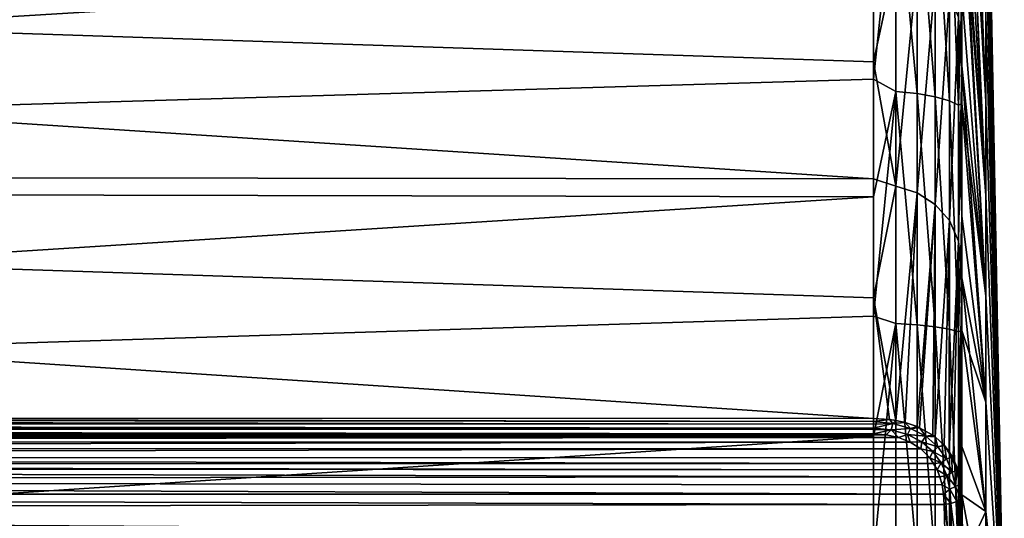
# Model space of a CAD drawing. Header units: metres. Extents: x -128 to 173, y -23 to 79.
# Tile 123 of 129: x 162.28 to 173.3, y 1.81 to 7.38. Entities that reach past the tile are written whole.
import ezdxf

# ---------------------------------------------------------------- set-up
doc = ezdxf.new("R2010")
doc.units = ezdxf.units.M
doc.layers.add('solid_ORA_153_SW0001', color=7, linetype='CONTINUOUS')

msp = doc.modelspace()

# ---------------------------------------------------------------- linework, layer by layer
at = {"layer": 'solid_ORA_153_SW0001'}
for points in [[(172.826538, 13.361108, 17.054193), (173.092606, 6.469052, 8.689445), (173.092606, 7.434093, 7.879678)], [(172.826538, 13.361108, 17.054193), (172.826538, 12.307024, 17.829803), (173.092606, 6.469052, 8.689445)], [(172.826538, 13.334108, -17.075312), (173.092606, 7.434093, -7.879678), (173.092606, 6.469052, -8.689445)], [(172.826538, 11.314859, -18.475353), (172.826538, 13.334108, -17.075312), (173.092606, 6.469052, -8.689445)], [(172.826538, 12.307024, 17.829803), (172.826538, 11.208035, 18.540354), (173.092606, 6.469052, 8.689445)], [(172.826538, 11.314859, -18.475353), (173.092606, 6.469052, -8.689445), (173.092606, 5.416527, -9.381701)], [(172.826538, 9.150067, -19.637745), (172.826538, 11.314859, -18.475353), (173.092606, 5.416527, -9.381701)], [(172.826538, 11.208035, 18.540354), (173.092606, 5.416527, 9.381701), (173.092606, 6.469052, 8.689445)], [(172.826538, 11.208035, 18.540354), (172.826538, 10.068147, 19.183252), (173.092606, 5.416527, 9.381701)], [(173.300003, 0), (173.092606, 10.759806, -1.257641), (173.092606, 10.833055)], [(173.092606, 10.759806, 1.257641), (173.300003, 0), (173.092606, 10.833055)], [(173.300003, 0), (173.092606, 10.541048, -2.498274), (173.092606, 10.759806, -1.257641)], [(173.092606, 10.541048, 2.498274), (173.300003, 0), (173.092606, 10.759806, 1.257641)], [(173.300003, 0), (173.092606, 10.179742, -3.705123), (173.092606, 10.541048, -2.498274)], [(173.092606, 10.179742, 3.705123), (173.300003, 0), (173.092606, 10.541048, 2.498274)], [(173.300003, 0), (173.092606, 9.680771, -4.861866), (173.092606, 10.179742, -3.705123)], [(173.092606, 9.680771, 4.861866), (173.300003, 0), (173.092606, 10.179742, 3.705123)], [(172.826538, 10.068147, 19.183252), (172.826538, 8.891522, 19.756153), (173.092606, 5.416527, 9.381701)], [(173.300003, 0), (173.092606, 9.050885, -5.952861), (173.092606, 9.680771, -4.861866)], [(173.092606, 9.050885, 5.952861), (173.300003, 0), (173.092606, 9.680771, 4.861866)], [(172.787109, 7.405561, -20.627813), (172.826538, 9.150067, -19.637745), (172.826538, 6.867576, -20.547533)], [(172.826538, 9.150067, -19.637745), (173.092606, 5.416527, -9.381701), (173.092606, 4.290754, -9.947085)], [(172.826538, 6.867576, -20.547533), (172.826538, 9.150067, -19.637745), (173.092606, 4.290754, -9.947085)], [(172.087372, 9.083213, 20.697655), (171.835632, 8.005247, 21.174831), (171.835632, 6.715903, 21.618376)], [(172.087372, 6.580023, 21.624083), (172.087372, 9.083213, 20.697655), (171.835632, 6.715903, 21.618376)], [(172.32341, 6.556932, 21.529251), (172.087372, 9.083213, 20.697655), (172.087372, 6.580023, 21.624083)], [(172.32341, 6.556932, 21.529251), (172.32341, 9.051121, 20.60532), (172.087372, 9.083213, 20.697655)], [(172.527054, 6.521219, 21.379093), (172.32341, 9.051121, 20.60532), (172.32341, 6.556932, 21.529251)], [(172.527054, 6.521219, 21.379093), (172.527054, 9.001461, 20.458876), (172.32341, 9.051121, 20.60532)], [(173.300003, 0), (173.092606, 8.298601, -6.963353), (173.092606, 9.050885, -5.952861)], [(173.092606, 8.298601, 6.963353), (173.300003, 0), (173.092606, 9.050885, 5.952861)], [(172.685059, 6.476156, 21.183104), (172.527054, 9.001461, 20.458876), (172.527054, 6.521219, 21.379093)], [(172.685059, 6.476156, 21.183104), (172.685059, 8.938705, 20.267313), (172.527054, 9.001461, 20.458876)], [(172.787109, 6.425444, 20.953823), (172.685059, 8.938705, 20.267313), (172.685059, 6.476156, 21.183104)], [(172.787109, 6.425444, 20.953823), (172.787109, 8.86798, 20.042652), (172.685059, 8.938705, 20.267313)], [(172.787109, 6.425444, 20.953823), (172.826538, 7.682454, 20.256966), (172.787109, 8.86798, 20.042652)], [(172.826538, 8.891522, 19.756153), (173.092606, 4.290754, 9.947085), (173.092606, 5.416527, 9.381701)], [(172.826538, 8.891522, 19.756153), (172.826538, 7.682454, 20.256966), (173.092606, 4.290754, 9.947085)], [(130.50174, 8.288858, -21.452595), (171.835632, 6.911474, -21.556646), (171.835632, 5.601127, -21.933647)], [(130.50174, 5.648626, -22.293766), (130.50174, 8.288858, -21.452595), (171.835632, 5.601127, -21.933647)], [(130.50174, 8.288858, -21.452595), (171.835632, 8.196746, -21.101442), (171.835632, 6.911474, -21.556646)], [(173.300003, 0), (173.092606, 7.434093, -7.879678), (173.092606, 8.298601, -6.963353)], [(173.092606, 7.434093, 7.879678), (173.300003, 0), (173.092606, 8.298601, 6.963353)], [(172.087372, 8.066732, -21.11458), (171.835632, 6.911474, -21.556646), (171.835632, 8.196746, -21.101442)], [(130.50174, 8.137841, 21.510336), (130.50174, 5.491762, 22.332926), (171.835632, 8.005247, 21.174831)], [(172.087372, 8.066732, -21.11458), (172.087372, 5.521482, -21.918278), (171.835632, 6.911474, -21.556646)], [(172.32341, 7.983604, -21.04196), (172.087372, 5.521482, -21.918278), (172.087372, 8.066732, -21.11458)], [(130.50174, 5.491762, 22.332926), (171.835632, 6.715903, 21.618376), (171.835632, 8.005247, 21.174831)], [(172.32341, 7.983604, -21.04196), (172.32341, 5.445358, -21.836899), (172.087372, 5.521482, -21.918278)], [(172.527054, 7.844417, -20.929811), (172.32341, 5.445358, -21.836899), (172.32341, 7.983604, -21.04196)], [(172.527054, 7.844417, -20.929811), (172.527054, 5.316638, -21.710026), (172.32341, 5.445358, -21.836899)], [(172.685059, 7.650077, -20.787996), (172.527054, 5.316638, -21.710026), (172.527054, 7.844417, -20.929811)], [(172.685059, 7.650077, -20.787996), (172.685059, 5.134943, -21.547548), (172.527054, 5.316638, -21.710026)], [(172.787109, 7.405561, -20.627813), (172.685059, 5.134943, -21.547548), (172.685059, 7.650077, -20.787996)], [(172.787109, 6.425444, 20.953823), (172.826538, 6.445352, 20.683863), (172.826538, 7.682454, 20.256966)], [(172.826538, 7.682454, 20.256966), (172.826538, 6.445352, 20.683863), (173.092606, 4.290754, 9.947085)], [(172.787109, 7.405561, -20.627813), (172.787109, 4.903891, -21.3612), (172.685059, 5.134943, -21.547548)], [(172.787109, 7.405561, -20.627813), (172.826538, 6.867576, -20.547533), (172.787109, 4.903891, -21.3612)], [(173.300003, 0), (173.092606, 6.469052, -8.689445), (173.092606, 7.434093, -7.879678)], [(173.092606, 6.469052, 8.689445), (173.300003, 0), (173.092606, 7.434093, 7.879678)], [(172.087372, 5.521482, -21.918278), (171.835632, 5.601127, -21.933647), (171.835632, 6.911474, -21.556646)], [(172.787109, 4.903891, -21.3612), (172.826538, 6.867576, -20.547533), (172.826538, 4.496749, -21.193018)], [(172.826538, 6.867576, -20.547533), (173.092606, 4.290754, -9.947085), (173.092606, 3.106955, -10.377953)], [(172.826538, 4.496749, -21.193018), (172.826538, 6.867576, -20.547533), (173.092606, 3.106955, -10.377953)], [(130.50174, 5.491762, 22.332926), (171.835632, 5.402196, 21.983488), (171.835632, 6.715903, 21.618376)], [(172.087372, 6.580023, 21.624083), (171.835632, 6.715903, 21.618376), (171.835632, 5.402196, 21.983488)], [(172.087372, 6.580023, 21.624083), (171.835632, 5.402196, 21.983488), (171.835632, 4.06889, 22.268848)], [(172.087372, 3.985077, 22.248974), (172.087372, 6.580023, 21.624083), (171.835632, 4.06889, 22.268848)], [(172.32341, 3.97116, 22.15247), (172.087372, 6.580023, 21.624083), (172.087372, 3.985077, 22.248974)], [(172.32341, 3.97116, 22.15247), (172.32341, 6.556932, 21.529251), (172.087372, 6.580023, 21.624083)], [(172.527054, 3.949625, 21.999826), (172.32341, 6.556932, 21.529251), (172.32341, 3.97116, 22.15247)], [(172.527054, 3.949625, 21.999826), (172.527054, 6.521219, 21.379093), (172.32341, 6.556932, 21.529251)], [(172.685059, 3.922498, 21.800882), (172.527054, 6.521219, 21.379093), (172.527054, 3.949625, 21.999826)], [(172.685059, 3.922498, 21.800882), (172.685059, 6.476156, 21.183104), (172.527054, 6.521219, 21.379093)], [(172.787109, 3.891998, 21.568527), (172.685059, 6.476156, 21.183104), (172.685059, 3.922498, 21.800882)], [(172.787109, 3.891998, 21.568527), (172.787109, 6.425444, 20.953823), (172.685059, 6.476156, 21.183104)], [(172.787109, 6.425444, 20.953823), (172.826538, 5.184732, 21.035286), (172.826538, 6.445352, 20.683863)], [(172.787109, 3.891998, 21.568527), (172.826538, 5.184732, 21.035286), (172.787109, 6.425444, 20.953823)], [(172.826538, 6.445352, 20.683863), (173.092606, 3.106955, 10.377953), (173.092606, 4.290754, 9.947085)], [(172.826538, 6.445352, 20.683863), (172.826538, 5.184732, 21.035286), (173.092606, 3.106955, 10.377953)], [(173.300003, 0), (173.092606, 5.416527, -9.381701), (173.092606, 6.469052, -8.689445)], [(173.092606, 5.416527, 9.381701), (173.300003, 0), (173.092606, 6.469052, 8.689445)], [(130.50174, 5.648626, -22.293766), (171.835632, 2.924302, -22.447849), (151.265213, 2.925351, -22.628735)], [(130.50174, 5.648626, -22.293766), (171.835632, 4.270461, -22.231073), (171.835632, 2.924302, -22.447849)], [(130.50174, 5.648626, -22.293766), (171.835632, 5.601127, -21.933647), (171.835632, 4.270461, -22.231073)], [(172.087372, 5.521482, -21.918278), (171.835632, 4.270461, -22.231073), (171.835632, 5.601127, -21.933647)], [(172.087372, 5.521482, -21.918278), (172.087234, 2.901591, -22.416067), (171.835632, 4.270461, -22.231073)], [(172.32341, 5.445358, -21.836899), (172.087234, 2.901591, -22.416067), (172.087372, 5.521482, -21.918278)], [(130.50174, 5.491762, 22.332926), (130.50174, 2.765958, 22.831305), (171.835632, 5.402196, 21.983488)], [(130.50174, 2.765958, 22.831305), (171.835632, 4.06889, 22.268848), (171.835632, 5.402196, 21.983488)], [(172.32341, 5.445358, -21.836899), (172.189102, 2.878392, -22.385363), (172.087234, 2.901591, -22.416067)], [(172.32341, 5.445358, -21.836899), (172.323273, 2.832667, -22.326696), (172.189102, 2.878392, -22.385363)], [(172.527054, 5.316638, -21.710026), (172.323273, 2.832667, -22.326696), (172.32341, 5.445358, -21.836899)], [(173.300003, 0), (173.092606, 4.290754, -9.947085), (173.092606, 5.416527, -9.381701)], [(173.092606, 4.290754, 9.947085), (173.300003, 0), (173.092606, 5.416527, 9.381701)], [(172.527054, 5.316638, -21.710026), (172.352661, 2.819916, -22.310696), (172.323273, 2.832667, -22.326696)], [(172.527054, 5.316638, -21.710026), (172.500488, 2.735894, -22.20879), (172.352661, 2.819916, -22.310696)], [(172.527054, 5.316638, -21.710026), (172.526779, 2.716546, -22.186131), (172.500488, 2.735894, -22.20879)], [(172.685059, 5.134943, -21.547548), (172.526779, 2.716546, -22.186131), (172.527054, 5.316638, -21.710026)], [(172.787109, 3.891998, 21.568527), (172.826538, 3.905194, 21.309956), (172.826538, 5.184732, 21.035286)], [(172.826538, 5.184732, 21.035286), (172.826538, 3.905194, 21.309956), (173.092606, 3.106955, 10.377953)], [(172.685059, 5.134943, -21.547548), (172.627716, 2.623612, -22.081161), (172.526779, 2.716546, -22.186131)], [(172.685059, 5.134943, -21.547548), (172.684601, 2.551855, -22.00424), (172.627716, 2.623612, -22.081161)], [(172.787109, 4.903891, -21.3612), (172.684601, 2.551855, -22.00424), (172.685059, 5.134943, -21.547548)], [(172.787109, 4.903891, -21.3612), (172.728897, 2.479033, -21.929625), (172.684601, 2.551855, -22.00424)], [(172.787109, 4.903891, -21.3612), (172.78688, 2.336337, -21.79277), (172.728897, 2.479033, -21.929625)], [(172.787109, 4.903891, -21.3612), (172.826538, 4.496749, -21.193018), (172.78688, 2.336337, -21.79277)], [(172.797684, 2.296543, -21.756697), (172.78688, 2.336337, -21.79277), (172.826538, 4.496749, -21.193018)], [(172.817627, 2.188602, -21.663174), (172.797684, 2.296543, -21.756697), (172.826538, 4.496749, -21.193018)], [(172.817627, 2.188602, -21.663174), (172.826538, 4.496749, -21.193018), (172.826538, 2.068081, -21.565893)], [(172.826538, 4.496749, -21.193018), (173.092606, 3.106955, -10.377953), (173.092606, 1.88114, -10.668476)], [(172.826538, 2.068081, -21.565893), (172.826538, 4.496749, -21.193018), (173.092606, 1.88114, -10.668476)], [(172.01503, 2.912876, -22.431368), (171.835632, 2.924302, -22.447849), (171.835632, 4.270461, -22.231073)], [(172.087234, 2.901591, -22.416067), (172.01503, 2.912876, -22.431368), (171.835632, 4.270461, -22.231073)], [(173.300003, 0), (173.092606, 3.106955, -10.377953), (173.092606, 4.290754, -9.947085)], [(173.092606, 3.106955, 10.377953), (173.300003, 0), (173.092606, 4.290754, 9.947085)], [(130.50174, 2.765958, 22.831305), (171.835632, 2.720822, 22.473421), (171.835632, 4.06889, 22.268848)], [(172.087372, 3.985077, 22.248974), (171.835632, 4.06889, 22.268848), (171.835632, 2.720822, 22.473421)], [(172.087372, 3.985077, 22.248974), (171.835632, 2.720822, 22.473421), (171.835632, 1.362883, 22.59646)], [(172.087372, 1.334561, 22.563612), (172.087372, 3.985077, 22.248974), (171.835632, 1.362883, 22.59646)], [(172.32341, 1.32992, 22.46627), (172.087372, 3.985077, 22.248974), (172.087372, 1.334561, 22.563612)], [(172.32341, 1.32992, 22.46627), (172.32341, 3.97116, 22.15247), (172.087372, 3.985077, 22.248974)], [(172.527054, 1.322705, 22.31238), (172.32341, 3.97116, 22.15247), (172.32341, 1.32992, 22.46627)], [(172.527054, 1.322705, 22.31238), (172.527054, 3.949625, 21.999826), (172.32341, 3.97116, 22.15247)], [(172.685059, 1.313657, 22.111959), (172.527054, 3.949625, 21.999826), (172.527054, 1.322705, 22.31238)], [(172.685059, 1.313657, 22.111959), (172.685059, 3.922498, 21.800882), (172.527054, 3.949625, 21.999826)], [(172.787109, 1.303486, 21.878069), (172.685059, 3.922498, 21.800882), (172.685059, 1.313657, 22.111959)], [(172.787109, 1.303486, 21.878069), (172.787109, 3.891998, 21.568527), (172.685059, 3.922498, 21.800882)], [(172.787109, 3.891998, 21.568527), (172.826538, 2.611406, 21.506866), (172.826538, 3.905194, 21.309956)], [(172.787109, 1.303486, 21.878069), (172.826538, 2.611406, 21.506866), (172.787109, 3.891998, 21.568527)], [(172.826538, 3.905194, 21.309956), (173.092606, 1.88114, 10.668476), (173.092606, 3.106955, 10.377953)], [(172.826538, 3.905194, 21.309956), (172.826538, 2.611406, 21.506866), (173.092606, 1.88114, 10.668476)], [(173.300003, 0), (173.092606, 1.88114, -10.668476), (173.092606, 3.106955, -10.377953)], [(173.092606, 1.88114, 10.668476), (173.300003, 0), (173.092606, 3.106955, 10.377953)], [(130.501724, 2.862837, -22.809258), (130.50174, 2.926394, -22.811296), (171.835617, 2.861035, -22.445992)], [(171.835648, 2.887778, -22.44924), (130.50174, 2.926394, -22.811296), (151.265213, 2.925351, -22.628735)], [(171.835617, 2.861035, -22.445992), (130.50174, 2.926394, -22.811296), (171.835648, 2.887778, -22.44924)], [(171.835648, 2.887778, -22.44924), (151.265213, 2.925351, -22.628735), (171.835632, 2.924302, -22.447849)], [(171.83548, 2.813414, -22.43054), (171.835617, 2.861035, -22.445992), (172.051514, 2.868582, -22.425495)], [(172.033936, 2.795751, -22.409172), (171.83548, 2.813414, -22.43054), (172.051514, 2.868582, -22.425495)], [(171.835617, 2.861035, -22.445992), (171.835648, 2.887778, -22.44924), (172.051514, 2.868582, -22.425495)], [(171.835648, 2.887778, -22.44924), (171.835632, 2.924302, -22.447849), (172.01503, 2.912876, -22.431368)], [(172.051514, 2.868582, -22.425495), (171.835648, 2.887778, -22.44924), (172.01503, 2.912876, -22.431368)], [(172.051514, 2.868582, -22.425495), (172.01503, 2.912876, -22.431368), (172.087234, 2.901591, -22.416067)], [(172.033936, 2.795751, -22.409172), (172.051514, 2.868582, -22.425495), (172.250641, 2.812476, -22.361652)], [(172.051514, 2.868582, -22.425495), (172.087234, 2.901591, -22.416067), (172.189102, 2.878392, -22.385363)], [(172.250641, 2.812476, -22.361652), (172.051514, 2.868582, -22.425495), (172.189102, 2.878392, -22.385363)], [(172.250641, 2.812476, -22.361652), (172.189102, 2.878392, -22.385363), (172.323273, 2.832667, -22.326696)], [(130.50148, 2.795093, -22.782614), (130.501526, 2.803144, -22.787378), (171.835068, 2.751709, -22.385403)], [(130.50148, 2.795093, -22.782614), (171.835068, 2.751709, -22.385403), (151.194809, 2.752893, -22.566809)], [(130.501526, 2.803144, -22.787378), (130.501694, 2.851461, -22.806704), (171.835419, 2.801517, -22.424458)], [(130.501526, 2.803144, -22.787378), (171.835419, 2.801517, -22.424458), (171.835068, 2.751709, -22.385403)], [(130.501694, 2.851461, -22.806704), (130.501724, 2.862837, -22.809258), (171.83548, 2.813414, -22.43054)], [(130.501694, 2.851461, -22.806704), (171.83548, 2.813414, -22.43054), (171.835419, 2.801517, -22.424458)], [(130.501724, 2.862837, -22.809258), (171.835617, 2.861035, -22.445992), (171.83548, 2.813414, -22.43054)], [(130.50174, 2.765958, 22.831305), (130.50174, 0, 22.99824), (171.835632, 2.720822, 22.473421)], [(171.835419, 2.801517, -22.424458), (172.033936, 2.795751, -22.409172), (171.835068, 2.751709, -22.385403)], [(172.033936, 2.795751, -22.409172), (171.97702, 2.741602, -22.373291), (171.835068, 2.751709, -22.385403)], [(171.835419, 2.801517, -22.424458), (171.83548, 2.813414, -22.43054), (172.033936, 2.795751, -22.409172)], [(172.033936, 2.795751, -22.409172), (172.116104, 2.710628, -22.339283), (171.97702, 2.741602, -22.373291)], [(172.217621, 2.744009, -22.351576), (172.033936, 2.795751, -22.409172), (172.250641, 2.812476, -22.361652)], [(172.217621, 2.744009, -22.351576), (172.116104, 2.710628, -22.339283), (172.033936, 2.795751, -22.409172)], [(172.217621, 2.744009, -22.351576), (172.250641, 2.812476, -22.361652), (172.420639, 2.723551, -22.266878)], [(172.250641, 2.812476, -22.361652), (172.323273, 2.832667, -22.326696), (172.352661, 2.819916, -22.310696)], [(172.420639, 2.723551, -22.266878), (172.250641, 2.812476, -22.361652), (172.352661, 2.819916, -22.310696)], [(172.420639, 2.723551, -22.266878), (172.352661, 2.819916, -22.310696), (172.500488, 2.735894, -22.20879)], [(151.194809, 2.752893, -22.566809), (171.97702, 2.741602, -22.373291), (130.50119, 2.739399, -22.732885)], [(130.50119, 2.739399, -22.732885), (171.97702, 2.741602, -22.373291), (172.116104, 2.710628, -22.339283)], [(130.50119, 2.739399, -22.732885), (172.116104, 2.710628, -22.339283), (130.501205, 2.724643, -22.717192)], [(172.116104, 2.710628, -22.339283), (130.735321, 2.669378, -22.657934), (130.501205, 2.724643, -22.717192)], [(130.50174, 0, 22.99824), (171.835632, 1.362883, 22.59646), (171.835632, 2.720822, 22.473421)], [(172.116104, 2.710628, -22.339283), (172.246399, 2.65808, -22.284269), (130.735321, 2.669378, -22.657934)], [(172.246399, 2.65808, -22.284269), (130.987885, 2.592763, -22.580273), (130.735321, 2.669378, -22.657934)], [(172.246399, 2.65808, -22.284269), (172.364182, 2.5825, -22.209402), (130.987885, 2.592763, -22.580273)], [(151.194809, 2.752893, -22.566809), (171.835068, 2.751709, -22.385403), (171.97702, 2.741602, -22.373291)], [(172.217621, 2.744009, -22.351576), (172.246399, 2.65808, -22.284269), (172.116104, 2.710628, -22.339283)], [(172.375443, 2.661634, -22.265482), (172.246399, 2.65808, -22.284269), (172.217621, 2.744009, -22.351576)], [(172.375443, 2.661634, -22.265482), (172.217621, 2.744009, -22.351576), (172.420639, 2.723551, -22.266878)], [(172.375443, 2.661634, -22.265482), (172.364182, 2.5825, -22.209402), (172.246399, 2.65808, -22.284269)], [(172.501144, 2.553728, -22.160942), (172.364182, 2.5825, -22.209402), (172.375443, 2.661634, -22.265482)], [(172.375443, 2.661634, -22.265482), (172.420639, 2.723551, -22.266878), (172.554932, 2.607793, -22.152893)], [(172.501144, 2.553728, -22.160942), (172.375443, 2.661634, -22.265482), (172.554932, 2.607793, -22.152893)], [(172.420639, 2.723551, -22.266878), (172.500488, 2.735894, -22.20879), (172.526779, 2.716546, -22.186131)], [(172.554932, 2.607793, -22.152893), (172.420639, 2.723551, -22.266878), (172.526779, 2.716546, -22.186131)], [(172.554932, 2.607793, -22.152893), (172.526779, 2.716546, -22.186131), (172.627716, 2.623612, -22.081161)], [(172.364182, 2.5825, -22.209402), (131.249191, 2.493984, -22.486792), (130.987885, 2.592763, -22.580273)], [(172.364182, 2.5825, -22.209402), (172.465805, 2.481222, -22.115786), (131.249191, 2.493984, -22.486792)], [(172.501144, 2.553728, -22.160942), (172.465805, 2.481222, -22.115786), (172.364182, 2.5825, -22.209402)], [(172.593582, 2.426035, -22.04764), (172.465805, 2.481222, -22.115786), (172.501144, 2.553728, -22.160942)], [(172.501144, 2.553728, -22.160942), (172.554932, 2.607793, -22.152893), (172.652725, 2.471796, -22.030695)], [(172.593582, 2.426035, -22.04764), (172.501144, 2.553728, -22.160942), (172.652725, 2.471796, -22.030695)], [(172.554932, 2.607793, -22.152893), (172.627716, 2.623612, -22.081161), (172.630447, 2.620565, -22.077824)], [(172.652725, 2.471796, -22.030695), (172.554932, 2.607793, -22.152893), (172.630447, 2.620565, -22.077824)], [(172.684601, 2.551855, -22.00424), (172.630447, 2.620565, -22.077824), (172.627716, 2.623612, -22.081161)], [(172.713181, 2.485434, -21.959053), (172.630447, 2.620565, -22.077824), (172.684601, 2.551855, -22.00424)], [(172.652725, 2.471796, -22.030695), (172.630447, 2.620565, -22.077824), (172.713181, 2.485434, -21.959053)], [(172.713181, 2.485434, -21.959053), (172.684601, 2.551855, -22.00424), (172.728897, 2.479033, -21.929625)], [(172.787109, 1.303486, 21.878069), (172.826538, 1.30809, 21.625301), (172.826538, 2.611406, 21.506866)], [(172.826538, 2.611406, 21.506866), (172.826538, 1.30809, 21.625301), (173.092606, 1.88114, 10.668476)], [(172.509369, 2.419583, -22.062191), (131.435135, 2.410656, -22.413124), (131.249191, 2.493984, -22.486792)], [(172.465805, 2.481222, -22.115786), (172.509369, 2.419583, -22.062191), (131.249191, 2.493984, -22.486792)], [(172.593582, 2.426035, -22.04764), (172.509369, 2.419583, -22.062191), (172.465805, 2.481222, -22.115786)], [(172.593582, 2.426035, -22.04764), (172.547394, 2.349609, -22.004196), (172.509369, 2.419583, -22.062191)], [(172.655182, 2.283861, -21.933142), (172.547394, 2.349609, -22.004196), (172.593582, 2.426035, -22.04764)], [(172.593582, 2.426035, -22.04764), (172.652725, 2.471796, -22.030695), (172.7173, 2.321487, -21.908558)], [(172.655182, 2.283861, -21.933142), (172.593582, 2.426035, -22.04764), (172.7173, 2.321487, -21.908558)], [(172.7173, 2.321487, -21.908558), (172.652725, 2.471796, -22.030695), (172.713181, 2.485434, -21.959053)], [(172.767761, 2.339692, -21.84271), (172.713181, 2.485434, -21.959053), (172.728897, 2.479033, -21.929625)], [(172.7173, 2.321487, -21.908558), (172.713181, 2.485434, -21.959053), (172.767761, 2.339692, -21.84271)], [(172.767761, 2.339692, -21.84271), (172.728897, 2.479033, -21.929625), (172.78688, 2.336337, -21.79277)], [(172.509369, 2.419583, -22.062191), (172.547394, 2.349609, -22.004196), (131.435135, 2.410656, -22.413124)], [(172.547394, 2.349609, -22.004196), (131.510345, 2.373614, -22.381783), (131.435135, 2.410656, -22.413124)], [(172.579132, 2.270385, -21.941956), (131.763657, 2.233265, -22.270269), (131.510345, 2.373614, -22.381783)], [(172.547394, 2.349609, -22.004196), (172.579132, 2.270385, -21.941956), (131.510345, 2.373614, -22.381783)], [(172.655182, 2.283861, -21.933142), (172.579132, 2.270385, -21.941956), (172.547394, 2.349609, -22.004196)], [(172.655182, 2.283861, -21.933142), (172.7173, 2.321487, -21.908558), (172.753647, 2.161415, -21.791695)], [(172.753647, 2.161415, -21.791695), (172.7173, 2.321487, -21.908558), (172.767761, 2.339692, -21.84271)], [(172.753647, 2.161415, -21.791695), (172.767761, 2.339692, -21.84271), (172.798691, 2.186586, -21.732183)], [(172.767761, 2.339692, -21.84271), (172.78688, 2.336337, -21.79277), (172.797684, 2.296543, -21.756697)], [(172.798691, 2.186586, -21.732183), (172.767761, 2.339692, -21.84271), (172.797684, 2.296543, -21.756697)], [(172.579132, 2.270385, -21.941956), (172.603867, 2.180511, -21.87546), (131.763657, 2.233265, -22.270269)], [(172.62059, 2.078452, -21.804888), (132.001984, 2.07635, -22.157963), (131.763657, 2.233265, -22.270269)], [(172.603867, 2.180511, -21.87546), (172.62059, 2.078452, -21.804888), (131.763657, 2.233265, -22.270269)], [(172.655182, 2.283861, -21.933142), (172.603867, 2.180511, -21.87546), (172.579132, 2.270385, -21.941956)], [(172.69014, 2.131408, -21.822449), (172.603867, 2.180511, -21.87546), (172.655182, 2.283861, -21.933142)], [(172.69014, 2.131408, -21.822449), (172.655182, 2.283861, -21.933142), (172.753647, 2.161415, -21.791695)], [(172.798691, 2.186586, -21.732183), (172.797684, 2.296543, -21.756697), (172.817627, 2.188602, -21.663174)], [(172.69014, 2.131408, -21.822449), (172.62059, 2.078452, -21.804888), (172.603867, 2.180511, -21.87546)], [(172.69014, 2.131408, -21.822449), (172.703018, 1.971864, -21.718592), (172.62059, 2.078452, -21.804888)], [(172.69014, 2.131408, -21.822449), (172.753647, 2.161415, -21.791695), (172.766937, 1.994926, -21.683069)], [(172.69014, 2.131408, -21.822449), (172.766937, 1.994926, -21.683069), (172.703018, 1.971864, -21.718592)], [(172.753647, 2.161415, -21.791695), (172.798691, 2.186586, -21.732183), (172.810226, 2.028665, -21.629524)], [(172.753647, 2.161415, -21.791695), (172.810226, 2.028665, -21.629524), (172.766937, 1.994926, -21.683069)], [(172.798691, 2.186586, -21.732183), (172.817627, 2.188602, -21.663174), (172.826538, 2.068081, -21.565893)], [(172.798691, 2.186586, -21.732183), (172.826538, 2.068081, -21.565893), (172.810226, 2.028665, -21.629524)], [(172.62059, 2.078452, -21.804888), (172.628098, 1.962874, -21.730873), (132.001984, 2.07635, -22.157963)], [(172.628098, 1.962874, -21.730873), (132.218887, 1.90765, -22.050243), (132.001984, 2.07635, -22.157963)], [(172.703018, 1.971864, -21.718592), (172.628098, 1.962874, -21.730873), (172.62059, 2.078452, -21.804888)], [(172.703018, 1.971864, -21.718592), (172.766937, 1.994926, -21.683069), (172.777176, 1.368587, -21.372875)], [(172.766937, 1.994926, -21.683069), (172.810226, 2.028665, -21.629524), (172.820435, 1.391786, -21.313961)], [(172.777176, 1.368587, -21.372875), (172.766937, 1.994926, -21.683069), (172.820435, 1.391786, -21.313961)], [(172.810226, 2.028665, -21.629524), (172.826538, 2.068081, -21.565893), (172.836624, 1.422, -21.246132)], [(172.820435, 1.391786, -21.313961), (172.810226, 2.028665, -21.629524), (172.836624, 1.422, -21.246132)], [(172.826538, 2.068081, -21.565893), (173.092606, 1.88114, -10.668476), (173.092606, 0.629886, -10.814727)], [(172.836624, 1.422, -21.246132), (172.826538, 2.068081, -21.565893), (173.092606, 0.629886, -10.814727)], [(172.628098, 1.962874, -21.730873), (172.633698, 1.661715, -21.564342), (132.218887, 1.90765, -22.050243)], [(172.633698, 1.661715, -21.564342), (132.410004, 1.732942, -21.951527), (132.218887, 1.90765, -22.050243)], [(172.713287, 1.352685, -21.41217), (172.628098, 1.962874, -21.730873), (172.703018, 1.971864, -21.718592)], [(172.713287, 1.352685, -21.41217), (172.633698, 1.661715, -21.564342), (172.628098, 1.962874, -21.730873)], [(172.713287, 1.352685, -21.41217), (172.703018, 1.971864, -21.718592), (172.777176, 1.368587, -21.372875)], [(172.826538, 1.30809, 21.625301), (173.092606, 0.629886, 10.814727), (173.092606, 1.88114, 10.668476)], [(173.300003, 0), (173.092606, 0.629886, -10.814727), (173.092606, 1.88114, -10.668476)], [(173.092606, 0.629886, 10.814727), (173.300003, 0), (173.092606, 1.88114, 10.668476)]]:
    msp.add_3dface(points, dxfattribs=at)

doc.saveas('drawing.dxf')
